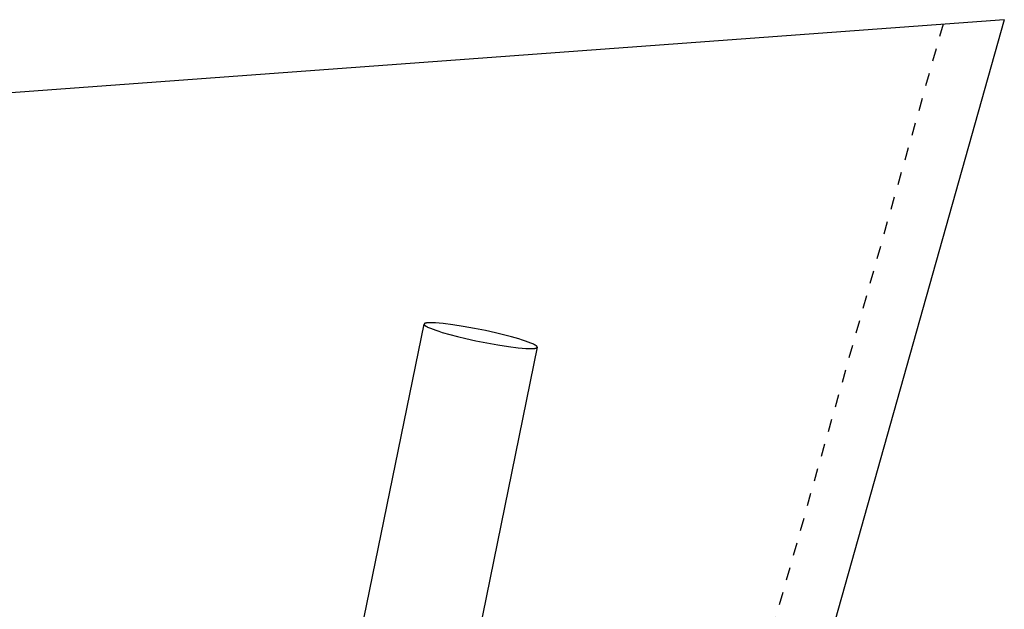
# Model space of a CAD drawing. Header units: millimetres. Extents: x 0 to 1551, y 0 to 1543.
# Tile 23 of 69: x 479 to 632, y 1452 to 1543. Entities that reach past the tile are written whole.
import ezdxf

# ---------------------------------------------------------------- set-up
doc = ezdxf.new("R2010")
doc.units = ezdxf.units.MM
doc.linetypes.add('Hidden', pattern=[4, 2, -2])
doc.layers.add('Make2D$Hidden$Curves', color=7, linetype='Hidden', true_color=0x8c8c8c)
doc.layers.add('Make2D$Visible$Curves', color=7, linetype='Continuous', true_color=0x000000)

msp = doc.modelspace()

# ---------------------------------------------------------------- linework, layer by layer
at = {"layer": 'Make2D$Hidden$Curves'}
msp.add_line((622.64, 1542.66), (530.48, 1216.33), dxfattribs=at)
at = {"layer": 'Make2D$Visible$Curves'}
for p, q in [((632.19, 1543.36), (348.19, 1522.44)), ((632.19, 1543.36), (538.73, 1212.42)), ((505.42, 1318.62), (541.69, 1495.94)), ((541.7, 1495.95), (541.69, 1495.94)), ((541.69, 1495.94), (541.69, 1495.94)), ((541.69, 1495.94), (541.69, 1495.94)), ((541.69, 1495.94), (541.69, 1495.94)), ((541.69, 1495.94), (541.69, 1495.93)), ((541.69, 1495.93), (541.69, 1495.93)), ((541.69, 1495.93), (541.69, 1495.93)), ((541.69, 1495.93), (541.69, 1495.92)), ((541.69, 1495.92), (541.69, 1495.92)), ((541.69, 1495.92), (541.69, 1495.91)), ((541.69, 1495.91), (541.69, 1495.91)), ((541.69, 1495.91), (541.69, 1495.9)), ((541.69, 1495.9), (541.69, 1495.9)), ((541.69, 1495.9), (541.7, 1495.89)), ((541.71, 1495.97), (541.7, 1495.97)), ((541.7, 1495.97), (541.7, 1495.97)), ((541.7, 1495.97), (541.7, 1495.97)), ((541.7, 1495.97), (541.7, 1495.96)), ((541.7, 1495.96), (541.7, 1495.96)), ((541.7, 1495.96), (541.7, 1495.96)), ((541.7, 1495.96), (541.7, 1495.96)), ((541.7, 1495.96), (541.7, 1495.96)), ((541.7, 1495.96), (541.7, 1495.95)), ((541.7, 1495.95), (541.7, 1495.95)), ((541.7, 1495.95), (541.7, 1495.95)), ((541.7, 1495.95), (541.7, 1495.95)), ((541.7, 1495.95), (541.7, 1495.95)), ((541.7, 1495.95), (541.7, 1495.95)), ((541.7, 1495.89), (541.7, 1495.89)), ((541.7, 1495.89), (541.7, 1495.88)), ((541.7, 1495.88), (541.7, 1495.88)), ((541.7, 1495.88), (541.7, 1495.87)), ((541.7, 1495.87), (541.7, 1495.87)), ((541.72, 1495.99), (541.71, 1495.98)), ((541.71, 1495.98), (541.71, 1495.98)), ((541.71, 1495.98), (541.71, 1495.98)), ((541.71, 1495.98), (541.71, 1495.97)), ((541.71, 1495.97), (541.71, 1495.97)), ((541.73, 1496), (541.72, 1495.99)), ((541.72, 1495.99), (541.72, 1495.99)), ((541.72, 1495.99), (541.72, 1495.99)), ((541.74, 1496), (541.73, 1496)), ((541.73, 1496), (541.73, 1496)), ((541.73, 1496), (541.73, 1496)), ((541.75, 1496.01), (541.74, 1496.01)), ((541.74, 1496.01), (541.74, 1496.01)), ((541.74, 1496.01), (541.74, 1496)), ((541.76, 1496.02), (541.75, 1496.02)), ((541.75, 1496.02), (541.75, 1496.02)), ((541.75, 1496.02), (541.75, 1496.01)), ((541.77, 1496.03), (541.76, 1496.02)), ((541.76, 1496.02), (541.76, 1496.02)), ((541.78, 1496.03), (541.77, 1496.03)), ((541.79, 1496.04), (541.78, 1496.03)), ((541.8, 1496.04), (541.79, 1496.04)), ((541.81, 1496.05), (541.8, 1496.04)), ((541.82, 1496.05), (541.81, 1496.05)), ((541.83, 1496.06), (541.82, 1496.05)), ((541.84, 1496.06), (541.83, 1496.06)), ((541.86, 1496.07), (541.84, 1496.06)), ((541.87, 1496.07), (541.86, 1496.07)), ((541.88, 1496.08), (541.87, 1496.07)), ((541.91, 1496.08), (541.88, 1496.08)), ((541.94, 1496.09), (541.91, 1496.08)), ((541.97, 1496.1), (541.94, 1496.09)), ((542.01, 1496.1), (541.97, 1496.1)), ((542.06, 1496.11), (542.01, 1496.1)), ((542.12, 1496.12), (542.06, 1496.11)), ((542.18, 1496.13), (542.12, 1496.12)), ((542.25, 1496.14), (542.18, 1496.13)), ((542.32, 1496.14), (542.25, 1496.14)), ((542.4, 1496.15), (542.32, 1496.14)), ((542.57, 1496.15), (542.4, 1496.15)), ((542.76, 1496.15), (542.57, 1496.15)), ((542.98, 1496.15), (542.76, 1496.15)), ((543.46, 1496.13), (542.98, 1496.15)), ((544.03, 1496.08), (543.46, 1496.13)), ((544.67, 1496.02), (544.03, 1496.08)), ((546.15, 1495.84), (544.67, 1496.02)), ((541.7, 1495.87), (541.71, 1495.86)), ((541.71, 1495.86), (541.71, 1495.85)), ((541.71, 1495.85), (541.71, 1495.85)), ((541.71, 1495.85), (541.72, 1495.84)), ((541.72, 1495.84), (541.72, 1495.84)), ((541.72, 1495.84), (541.72, 1495.83)), ((541.72, 1495.83), (541.73, 1495.83)), ((541.73, 1495.83), (541.73, 1495.82)), ((541.73, 1495.82), (541.74, 1495.82)), ((541.74, 1495.82), (541.74, 1495.81)), ((541.74, 1495.81), (541.75, 1495.8)), ((541.75, 1495.8), (541.75, 1495.8)), ((541.75, 1495.8), (541.76, 1495.79)), ((541.76, 1495.79), (541.77, 1495.78)), ((541.77, 1495.78), (541.78, 1495.77)), ((541.78, 1495.77), (541.79, 1495.76)), ((541.79, 1495.76), (541.81, 1495.74)), ((541.81, 1495.74), (541.82, 1495.73)), ((541.82, 1495.73), (541.84, 1495.72)), ((541.84, 1495.72), (541.86, 1495.7)), ((541.86, 1495.7), (541.88, 1495.69)), ((541.88, 1495.69), (541.92, 1495.66)), ((541.92, 1495.66), (541.96, 1495.63)), ((541.96, 1495.63), (542.01, 1495.61)), ((542.01, 1495.61), (542.06, 1495.58)), ((542.06, 1495.58), (542.12, 1495.55)), ((542.12, 1495.55), (542.24, 1495.48)), ((542.24, 1495.48), (542.38, 1495.42)), ((542.38, 1495.42), (542.53, 1495.35)), ((542.53, 1495.35), (542.7, 1495.28)), ((542.7, 1495.28), (543.08, 1495.13)), ((543.08, 1495.13), (543.52, 1494.98)), ((543.52, 1494.98), (544, 1494.82)), ((544, 1494.82), (544.53, 1494.65)), ((544.53, 1494.65), (545.68, 1494.32)), ((547.81, 1495.58), (546.15, 1495.84)), ((549.55, 1495.26), (547.81, 1495.58)), ((551.26, 1494.92), (549.55, 1495.26)), ((552.85, 1494.57), (551.26, 1494.92)), ((554.1, 1494.27), (552.85, 1494.57)), ((545.68, 1494.32), (546.92, 1494)), ((546.92, 1494), (548.18, 1493.7)), ((548.18, 1493.7), (549.76, 1493.35)), ((549.76, 1493.35), (551.47, 1493.01)), ((551.47, 1493.01), (553.21, 1492.69)), ((555.34, 1493.95), (554.1, 1494.27)), ((556.49, 1493.62), (555.34, 1493.95)), ((557.02, 1493.45), (556.49, 1493.62)), ((557.5, 1493.29), (557.02, 1493.45)), ((557.94, 1493.14), (557.5, 1493.29)), ((558.32, 1492.99), (557.94, 1493.14)), ((558.49, 1492.92), (558.32, 1492.99)), ((558.64, 1492.85), (558.49, 1492.92)), ((558.78, 1492.79), (558.64, 1492.85)), ((559.33, 1492.33), (523.34, 1316.39)), ((553.21, 1492.69), (554.87, 1492.43)), ((554.87, 1492.43), (556.35, 1492.25)), ((556.35, 1492.25), (556.99, 1492.19)), ((556.99, 1492.19), (557.56, 1492.14)), ((557.56, 1492.14), (558.04, 1492.12)), ((558.04, 1492.12), (558.26, 1492.12)), ((558.26, 1492.12), (558.45, 1492.12)), ((558.45, 1492.12), (558.62, 1492.12)), ((558.62, 1492.12), (558.7, 1492.13)), ((558.7, 1492.13), (558.77, 1492.13)), ((558.77, 1492.13), (558.84, 1492.14)), ((558.91, 1492.72), (558.78, 1492.79)), ((558.84, 1492.14), (558.9, 1492.15)), ((558.9, 1492.15), (558.96, 1492.16)), ((558.96, 1492.69), (558.91, 1492.72)), ((559.01, 1492.66), (558.96, 1492.69)), ((558.96, 1492.16), (559.02, 1492.17)), ((559.06, 1492.64), (559.01, 1492.66)), ((559.02, 1492.17), (559.03, 1492.17)), ((559.03, 1492.17), (559.04, 1492.17)), ((559.04, 1492.17), (559.05, 1492.17)), ((559.05, 1492.17), (559.06, 1492.17)), ((559.1, 1492.61), (559.06, 1492.64)), ((559.06, 1492.17), (559.08, 1492.17)), ((559.08, 1492.17), (559.09, 1492.17)), ((559.09, 1492.17), (559.1, 1492.17)), ((559.14, 1492.58), (559.1, 1492.61)), ((559.1, 1492.17), (559.11, 1492.18)), ((559.11, 1492.18), (559.13, 1492.18)), ((559.13, 1492.18), (559.14, 1492.18)), ((559.16, 1492.57), (559.14, 1492.58)), ((559.14, 1492.18), (559.15, 1492.19)), ((559.15, 1492.19), (559.16, 1492.19)), ((559.18, 1492.55), (559.16, 1492.57)), ((559.16, 1492.19), (559.17, 1492.2)), ((559.17, 1492.2), (559.18, 1492.2)), ((559.2, 1492.54), (559.18, 1492.55)), ((559.18, 1492.2), (559.19, 1492.21)), ((559.19, 1492.21), (559.2, 1492.21)), ((559.21, 1492.53), (559.2, 1492.54)), ((559.2, 1492.21), (559.22, 1492.22)), ((559.23, 1492.52), (559.21, 1492.53)), ((559.22, 1492.22), (559.23, 1492.23)), ((559.24, 1492.5), (559.23, 1492.52)), ((559.23, 1492.23), (559.24, 1492.23)), ((559.25, 1492.49), (559.24, 1492.5)), ((559.24, 1492.23), (559.25, 1492.24)), ((559.26, 1492.48), (559.25, 1492.49)), ((559.25, 1492.24), (559.26, 1492.25)), ((559.27, 1492.47), (559.26, 1492.48)), ((559.26, 1492.25), (559.26, 1492.26)), ((559.26, 1492.26), (559.27, 1492.26)), ((559.28, 1492.47), (559.27, 1492.47)), ((559.27, 1492.26), (559.28, 1492.27)), ((559.28, 1492.46), (559.28, 1492.47)), ((559.28, 1492.45), (559.28, 1492.46)), ((559.29, 1492.45), (559.28, 1492.45)), ((559.28, 1492.27), (559.29, 1492.28)), ((559.29, 1492.44), (559.29, 1492.45)), ((559.3, 1492.44), (559.29, 1492.44)), ((559.29, 1492.28), (559.3, 1492.29)), ((559.3, 1492.43), (559.3, 1492.44)), ((559.31, 1492.42), (559.3, 1492.43)), ((559.3, 1492.43), (559.3, 1492.43)), ((559.3, 1492.29), (559.31, 1492.3)), ((559.31, 1492.41), (559.31, 1492.42)), ((559.31, 1492.42), (559.31, 1492.42)), ((559.32, 1492.41), (559.31, 1492.41)), ((559.31, 1492.31), (559.32, 1492.32)), ((559.31, 1492.3), (559.31, 1492.31)), ((559.32, 1492.4), (559.32, 1492.41)), ((559.32, 1492.39), (559.32, 1492.4)), ((559.32, 1492.38), (559.32, 1492.39)), ((559.32, 1492.39), (559.32, 1492.39)), ((559.33, 1492.38), (559.32, 1492.38)), ((559.32, 1492.32), (559.33, 1492.33)), ((559.33, 1492.37), (559.33, 1492.38)), ((559.33, 1492.36), (559.33, 1492.37)), ((559.33, 1492.37), (559.33, 1492.37)), ((559.33, 1492.35), (559.33, 1492.36)), ((559.33, 1492.36), (559.33, 1492.36)), ((559.33, 1492.34), (559.33, 1492.35)), ((559.33, 1492.35), (559.33, 1492.35)), ((559.33, 1492.35), (559.33, 1492.35)), ((559.33, 1492.33), (559.33, 1492.34)), ((559.33, 1492.34), (559.33, 1492.34))]:
    msp.add_line(p, q, dxfattribs=at)

doc.saveas('drawing.dxf')
